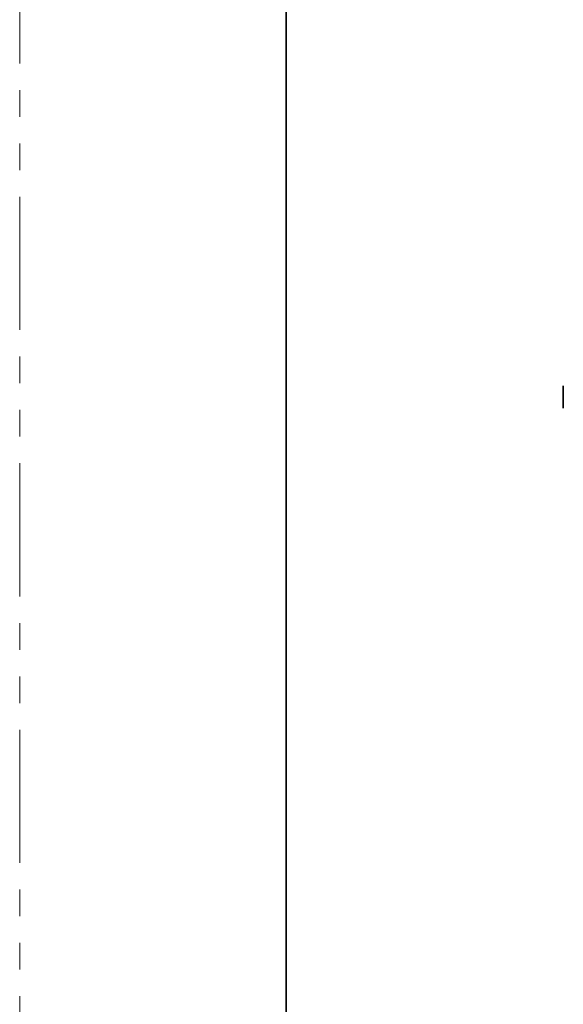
# Model space of a CAD drawing. Header units: millimetres. Extents: x 0 to 1118, y 0 to 864.
# Tile 83 of 256: x 0 to 26, y 489 to 535. Entities that reach past the tile are written whole.
import ezdxf

# ---------------------------------------------------------------- set-up
doc = ezdxf.new("R2010")
doc.units = ezdxf.units.MM
doc.linetypes.add('PHANTOM', pattern=[12.7, 6.35, -1.27, 1.27, -1.27, 1.27, -1.27])
doc.styles.add('SLDTEXTSTYLE0', font='TXT', dxfattribs={"width": 0.605})
doc.dimstyles.new('SLDDIMSTYLE2', dxfattribs={"dimtxt": 3.175, "dimasz": 4.572, "dimexe": 0, "dimexo": 0.0625, "dimgap": 0.79375, "dimtad": 0, "dimtih": 1, "dimtoh": 1, "dimdec": 1, "dimlfac": 4, "dimrnd": 1e-09, "dimzin": 12, "dimdsep": 46, "dimtxsty": 'SLDTEXTSTYLE0', "dimsah": 1, "dimcen": 0.09, "dimadec": 0, "dimazin": 3, "dimtfac": 1, "dimtmove": 0, "dimatfit": 0, "dimfxl": 1, "dimfrac": 2, "dimtolj": 1, "dimtzin": 12, "dimarcsym": 0})

# ---------------------------------------------------------------- blocks, each defined once
blk = doc.blocks.new('_D_3')
at = {"color": 7, "linetype": 'Continuous', "lineweight": 0}
for p, q in [((62.532, 547.699), (61.441, 547.699)), ((61.441, 547.699), (61.441, 542.826)), ((66.17, 547.699), (67.262, 547.699)), ((67.262, 547.699), (67.262, 542.826)), ((26.374, 526.227), (26.374, 546.863)), ((29.477, 516.602), (29.477, 546.863)), ((26.374, 545.263), (16.849, 545.263)), ((29.477, 545.263), (51.134, 545.263)), ((61.441, 542.826), (62.532, 542.826)), ((67.262, 542.826), (66.17, 542.826))]:
    blk.add_line(p, q, dxfattribs=at)
at = {"color": 7, "linetype": 'Continuous', "lineweight": 18}
for points in [[(26.374, 545.263), (21.802, 546.025), (21.802, 544.501)], [(29.477, 545.263), (34.049, 544.501), (34.049, 546.025)]]:
    blk.add_solid(points, dxfattribs=at)
at = {"color": 7, "linetype": 'Continuous', "lineweight": 18, "char_height": 3.175, "attachment_point": 1, "style": 'SLDTEXTSTYLE0'}
for s, insert in [('12.4', (51.861, 546.919)), ('.5', (62.532, 546.919))]:
    blk.add_mtext(s, dxfattribs=dict(at, insert=insert))

msp = doc.modelspace()

# ---------------------------------------------------------------- linework, layer by layer
at = {"color": 7, "linetype": 'PHANTOM', "lineweight": 18}
msp.add_line((0, 0), (0, 863.6), dxfattribs=at)
at = {"color": 7, "linetype": 'Continuous', "lineweight": 35}
for p, q in [((12.7, 838.2), (12.7, 25.4)), ((25.9041, 518.0292), (25.9041, 516.9737))]:
    msp.add_line(p, q, dxfattribs=at)

# ---------------------------------------------------------------- dimensions: what is measured, and where the dimension line sits
at = {"color": 7, "linetype": 'Continuous', "lineweight": 18}
dim = msp.add_linear_dim(base=(26.3741, 545.2626), p1=(29.4766, 515.0014), p2=(26.3741, 524.6264), dimstyle='SLDDIMSTYLE2', dxfattribs=at)
dim.commit()
dim.dimension.update_dxf_attribs({"geometry": '_D_3', "text_midpoint": (60.1069, 545.2626), "dimtype": 160})

doc.saveas('drawing.dxf')
